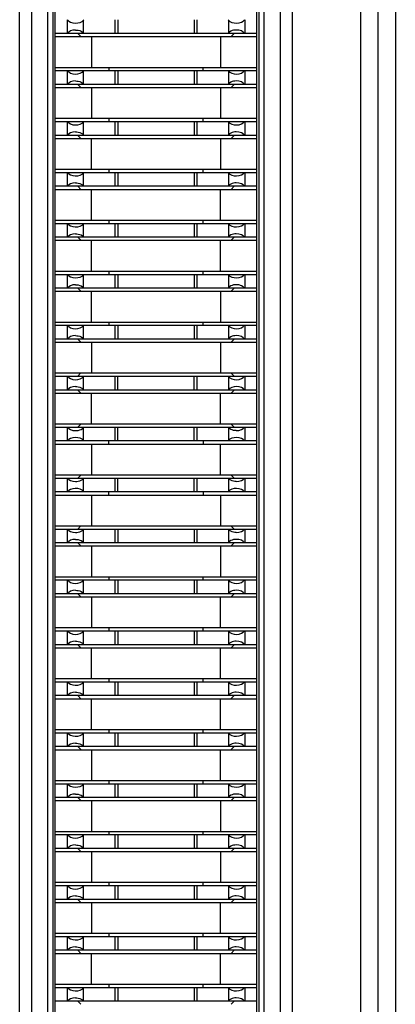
# Model space of a CAD drawing. Header units: inches. Extents: x 0.2 to 16.8, y 0.2 to 10.8.
# Tile 6 of 23: x 3.161 to 3.379, y 4.888 to 5.459. Entities that reach past the tile are written whole.
import ezdxf

# ---------------------------------------------------------------- set-up
doc = ezdxf.new("R2010")
doc.units = ezdxf.units.IN
doc.header["$LTSCALE"] = 0.935
doc.header["$MEASUREMENT"] = 0
doc.layers.get('0').update_dxf_attribs({"linetype": 'CONTINUOUS'})

msp = doc.modelspace()

# ---------------------------------------------------------------- linework, layer by layer
at = {"color": 9, "linetype": 'CONTINUOUS'}
for p, q in [((3.35864, 3.7165), (3.35864, 7.31143)), ((3.16053, 3.75432), (3.16053, 7.27361)), ((3.31882, 7.27361), (3.31882, 3.75432)), ((3.16761, 3.76139), (3.16761, 7.26654)), ((3.31175, 7.26654), (3.31175, 3.76139)), ((3.17679, 7.25735), (3.17679, 3.77058)), ((3.30256, 3.77058), (3.30256, 7.25735)), ((3.19759, 5.45113), (3.19759, 5.45869)), ((3.21573, 5.45891), (3.21573, 5.45092)), ((3.26362, 5.45092), (3.26362, 5.45891)), ((3.28177, 5.45869), (3.28177, 5.45113)), ((3.19759, 5.4216), (3.19759, 5.42916)), ((3.21573, 5.42938), (3.21573, 5.42139)), ((3.26362, 5.42139), (3.26362, 5.42938)), ((3.28177, 5.42916), (3.28177, 5.4216)), ((3.21573, 5.39985), (3.21573, 5.39186)), ((3.26362, 5.39186), (3.26362, 5.39985)), ((3.19759, 5.39208), (3.19759, 5.39964)), ((3.28177, 5.39964), (3.28177, 5.39208)), ((3.19759, 5.36255), (3.19759, 5.37011)), ((3.21573, 5.37033), (3.21573, 5.36233)), ((3.26362, 5.36233), (3.26362, 5.37033)), ((3.28177, 5.37011), (3.28177, 5.36255)), ((3.19759, 5.33302), (3.19759, 5.34058)), ((3.21573, 5.3408), (3.21573, 5.33281)), ((3.26362, 5.33281), (3.26362, 5.3408)), ((3.28177, 5.34058), (3.28177, 5.33302)), ((3.19759, 5.30349), (3.19759, 5.31105)), ((3.21573, 5.31127), (3.21573, 5.30328)), ((3.26362, 5.30328), (3.26362, 5.31127)), ((3.28177, 5.31105), (3.28177, 5.30349)), ((3.19759, 5.27397), (3.19759, 5.28153)), ((3.21573, 5.28174), (3.21573, 5.27375)), ((3.26362, 5.27375), (3.26362, 5.28174)), ((3.28177, 5.28153), (3.28177, 5.27397)), ((3.19759, 5.24444), (3.19759, 5.252)), ((3.21573, 5.25222), (3.21573, 5.24422)), ((3.26362, 5.24422), (3.26362, 5.25222)), ((3.28177, 5.252), (3.28177, 5.24444)), ((3.19759, 5.21491), (3.19759, 5.22247)), ((3.21573, 5.22269), (3.21573, 5.2147)), ((3.26362, 5.2147), (3.26362, 5.22269)), ((3.28177, 5.22247), (3.28177, 5.21491)), ((3.19759, 5.18538), (3.19759, 5.19294)), ((3.21573, 5.19316), (3.21573, 5.18517)), ((3.26362, 5.18517), (3.26362, 5.19316)), ((3.28177, 5.19294), (3.28177, 5.18538)), ((3.19759, 5.15586), (3.19759, 5.16342)), ((3.21573, 5.16363), (3.21573, 5.15564)), ((3.26362, 5.15564), (3.26362, 5.16363)), ((3.28177, 5.16342), (3.28177, 5.15586)), ((3.19759, 5.12633), (3.19759, 5.13389)), ((3.21573, 5.13411), (3.21573, 5.12611)), ((3.26362, 5.12611), (3.26362, 5.13411)), ((3.28177, 5.13389), (3.28177, 5.12633)), ((3.19759, 5.0968), (3.19759, 5.10436)), ((3.21573, 5.10458), (3.21573, 5.09659)), ((3.26362, 5.09659), (3.26362, 5.10458)), ((3.28177, 5.10436), (3.28177, 5.0968)), ((3.19759, 5.06727), (3.19759, 5.07483)), ((3.21573, 5.07505), (3.21573, 5.06706)), ((3.26362, 5.06706), (3.26362, 5.07505)), ((3.28177, 5.07483), (3.28177, 5.06727)), ((3.19759, 5.03775), (3.19759, 5.04531)), ((3.21573, 5.04552), (3.21573, 5.03753)), ((3.26362, 5.03753), (3.26362, 5.04552)), ((3.28177, 5.04531), (3.28177, 5.03775)), ((3.19759, 5.00822), (3.19759, 5.01578)), ((3.21573, 5.016), (3.21573, 5.008)), ((3.26362, 5.008), (3.26362, 5.016)), ((3.28177, 5.01578), (3.28177, 5.00822)), ((3.19759, 4.97869), (3.19759, 4.98625)), ((3.21573, 4.98647), (3.21573, 4.97848)), ((3.26362, 4.97848), (3.26362, 4.98647)), ((3.28177, 4.98625), (3.28177, 4.97869)), ((3.19759, 4.94916), (3.19759, 4.95672)), ((3.21573, 4.95694), (3.21573, 4.94895)), ((3.26362, 4.94895), (3.26362, 4.95694)), ((3.28177, 4.95672), (3.28177, 4.94916)), ((3.19759, 4.91964), (3.19759, 4.9272)), ((3.21573, 4.92741), (3.21573, 4.91942)), ((3.26362, 4.91942), (3.26362, 4.92741)), ((3.28177, 4.9272), (3.28177, 4.91964)), ((3.19759, 4.89011), (3.19759, 4.89767)), ((3.21573, 4.89788), (3.21573, 4.88989)), ((3.26362, 4.88989), (3.26362, 4.89788)), ((3.28177, 4.89767), (3.28177, 4.89011))]:
    msp.add_line(p, q, dxfattribs=at)
at = {"color": 7, "linetype": 'CONTINUOUS'}
for p, q in [((3.36864, 3.71647), (3.36864, 7.31147)), ((3.37868, 7.31147), (3.37868, 3.71647)), ((3.17972, 7.25442), (3.17972, 3.77351)), ((3.18101, 7.25313), (3.18101, 3.7748)), ((3.29833, 3.77482), (3.29833, 7.25312)), ((3.29963, 3.77351), (3.29963, 7.25442)), ((3.18809, 5.45891), (3.18809, 5.45092)), ((3.19759, 5.45869), (3.19774, 5.45891)), ((3.21753, 5.45891), (3.21753, 5.45092)), ((3.26183, 5.45891), (3.26183, 5.45092)), ((3.28177, 5.45869), (3.28162, 5.45891)), ((3.29126, 5.45891), (3.29126, 5.45092)), ((3.29833, 5.45092), (3.18101, 5.45092)), ((3.18101, 5.44911), (3.29833, 5.44911)), ((3.19424, 5.45092), (3.19601, 5.44915)), ((3.19774, 5.45092), (3.19762, 5.45108)), ((3.20228, 5.44911), (3.20228, 5.43109)), ((3.27708, 5.44911), (3.27708, 5.43109)), ((3.28162, 5.45092), (3.28177, 5.45113)), ((3.28336, 5.44917), (3.28511, 5.45092)), ((3.29833, 5.43109), (3.18101, 5.43109)), ((3.18101, 5.42938), (3.29833, 5.42938)), ((3.18809, 5.42938), (3.18809, 5.42139)), ((3.19759, 5.42916), (3.19774, 5.42938)), ((3.21222, 5.4311), (3.21222, 5.42938)), ((3.21753, 5.42938), (3.21753, 5.42139)), ((3.26183, 5.42938), (3.26183, 5.42139)), ((3.26714, 5.42938), (3.26714, 5.4311)), ((3.28177, 5.42916), (3.28162, 5.42938)), ((3.29126, 5.42938), (3.29126, 5.42139)), ((3.29833, 5.42139), (3.18101, 5.42139)), ((3.18101, 5.41958), (3.29833, 5.41958)), ((3.19424, 5.42139), (3.19601, 5.41962)), ((3.19774, 5.42139), (3.19762, 5.42155)), ((3.20228, 5.41958), (3.20228, 5.40157)), ((3.27708, 5.41958), (3.27708, 5.40157)), ((3.28162, 5.42139), (3.28177, 5.4216)), ((3.28336, 5.41964), (3.28511, 5.42139)), ((3.29833, 5.40157), (3.18101, 5.40157)), ((3.18101, 5.39985), (3.29833, 5.39985)), ((3.18809, 5.39985), (3.18809, 5.39186)), ((3.19759, 5.39964), (3.19774, 5.39985)), ((3.21222, 5.40157), (3.21222, 5.39986)), ((3.21753, 5.39985), (3.21753, 5.39186)), ((3.26183, 5.39985), (3.26183, 5.39186)), ((3.26714, 5.39986), (3.26714, 5.40157)), ((3.28177, 5.39964), (3.28162, 5.39985)), ((3.29126, 5.39985), (3.29126, 5.39186)), ((3.29833, 5.39186), (3.18101, 5.39186)), ((3.18101, 5.39005), (3.29833, 5.39005)), ((3.19424, 5.39186), (3.19605, 5.39005)), ((3.19774, 5.39186), (3.19762, 5.39202)), ((3.20228, 5.37204), (3.20228, 5.39005)), ((3.27708, 5.39005), (3.27708, 5.37204)), ((3.28162, 5.39186), (3.28177, 5.39208)), ((3.2833, 5.39005), (3.28511, 5.39186)), ((3.29833, 5.37204), (3.18101, 5.37204)), ((3.21222, 5.37204), (3.21222, 5.37033)), ((3.26714, 5.37033), (3.26714, 5.37204)), ((3.18101, 5.37033), (3.29833, 5.37033)), ((3.18809, 5.37033), (3.18809, 5.36233)), ((3.19759, 5.37011), (3.19774, 5.37033)), ((3.21753, 5.37033), (3.21753, 5.36233)), ((3.26183, 5.37033), (3.26183, 5.36233)), ((3.28177, 5.37011), (3.28162, 5.37033)), ((3.29126, 5.37033), (3.29126, 5.36233)), ((3.29833, 5.36234), (3.18101, 5.36234)), ((3.18101, 5.36052), (3.29833, 5.36052)), ((3.19424, 5.36234), (3.19605, 5.36052)), ((3.19774, 5.36233), (3.19762, 5.3625)), ((3.20228, 5.34251), (3.20228, 5.36052)), ((3.27708, 5.34251), (3.27708, 5.36052)), ((3.28162, 5.36233), (3.28177, 5.36255)), ((3.2833, 5.36052), (3.28511, 5.36234)), ((3.29833, 5.34251), (3.18101, 5.34251)), ((3.18101, 5.3408), (3.29833, 5.3408)), ((3.18809, 5.3408), (3.18809, 5.33281)), ((3.19759, 5.34058), (3.19774, 5.3408)), ((3.21222, 5.34251), (3.21222, 5.3408)), ((3.21753, 5.3408), (3.21753, 5.33281)), ((3.26183, 5.3408), (3.26183, 5.33281)), ((3.26714, 5.3408), (3.26714, 5.34251)), ((3.28177, 5.34058), (3.28162, 5.3408)), ((3.29126, 5.3408), (3.29126, 5.33281)), ((3.29833, 5.33281), (3.18101, 5.33281)), ((3.19424, 5.33281), (3.19601, 5.33103)), ((3.19774, 5.33281), (3.19762, 5.33297)), ((3.28162, 5.33281), (3.28177, 5.33302)), ((3.28336, 5.33106), (3.28511, 5.33281)), ((3.18101, 5.331), (3.29833, 5.331)), ((3.20228, 5.31298), (3.20228, 5.331)), ((3.27708, 5.31298), (3.27708, 5.331)), ((3.29833, 5.31298), (3.18101, 5.31298)), ((3.18101, 5.31127), (3.29833, 5.31127)), ((3.18809, 5.31127), (3.18809, 5.30328)), ((3.19759, 5.31105), (3.19774, 5.31127)), ((3.21222, 5.31299), (3.21222, 5.31127)), ((3.21753, 5.31127), (3.21753, 5.30328)), ((3.26183, 5.31127), (3.26183, 5.30328)), ((3.26714, 5.31127), (3.26714, 5.31299)), ((3.28177, 5.31105), (3.28162, 5.31127)), ((3.29126, 5.31127), (3.29126, 5.30328)), ((3.29833, 5.30328), (3.18101, 5.30328)), ((3.19424, 5.30328), (3.19601, 5.30151)), ((3.19774, 5.30328), (3.19762, 5.30344)), ((3.28162, 5.30328), (3.28177, 5.30349)), ((3.28336, 5.30153), (3.28511, 5.30328)), ((3.18101, 5.30147), (3.29833, 5.30147)), ((3.20228, 5.28346), (3.20228, 5.30147)), ((3.27708, 5.30147), (3.27708, 5.28346)), ((3.29833, 5.28346), (3.18101, 5.28346)), ((3.18101, 5.28174), (3.29833, 5.28174)), ((3.18809, 5.28174), (3.18809, 5.27375)), ((3.19759, 5.28153), (3.19774, 5.28174)), ((3.21222, 5.28346), (3.21222, 5.28175)), ((3.21753, 5.28174), (3.21753, 5.27375)), ((3.26183, 5.28174), (3.26183, 5.27375)), ((3.26714, 5.28175), (3.26714, 5.28346)), ((3.28177, 5.28153), (3.28162, 5.28174)), ((3.29126, 5.28174), (3.29126, 5.27375)), ((3.29833, 5.27375), (3.18101, 5.27375)), ((3.18101, 5.27194), (3.29833, 5.27194)), ((3.19424, 5.27375), (3.19601, 5.27198)), ((3.19774, 5.27375), (3.19762, 5.27391)), ((3.20228, 5.27194), (3.20228, 5.25393)), ((3.27708, 5.27194), (3.27708, 5.25393)), ((3.28162, 5.27375), (3.28177, 5.27397)), ((3.28336, 5.272), (3.28511, 5.27375)), ((3.29833, 5.25393), (3.18101, 5.25393)), ((3.18101, 5.25222), (3.29833, 5.25222)), ((3.18809, 5.25221), (3.18809, 5.24422)), ((3.19595, 5.25393), (3.19424, 5.25222)), ((3.19759, 5.252), (3.19774, 5.25221)), ((3.21753, 5.24422), (3.21753, 5.25222)), ((3.26183, 5.24422), (3.26183, 5.25222)), ((3.28162, 5.25221), (3.28177, 5.252)), ((3.28511, 5.25222), (3.2834, 5.25393)), ((3.29126, 5.25221), (3.29126, 5.24422)), ((3.29833, 5.24422), (3.18101, 5.24422)), ((3.18101, 5.24241), (3.29833, 5.24241)), ((3.19424, 5.24423), (3.19601, 5.24245)), ((3.19774, 5.24422), (3.19762, 5.24439)), ((3.20228, 5.2244), (3.20228, 5.24241)), ((3.27708, 5.2244), (3.27708, 5.24241)), ((3.28177, 5.24444), (3.28162, 5.24422)), ((3.28336, 5.24248), (3.28511, 5.24423)), ((3.29833, 5.2244), (3.18101, 5.2244)), ((3.19599, 5.22444), (3.19424, 5.22269)), ((3.28511, 5.22269), (3.28334, 5.22446)), ((3.18101, 5.22269), (3.29833, 5.22269)), ((3.18809, 5.22269), (3.18809, 5.2147)), ((3.19774, 5.22269), (3.19759, 5.22247)), ((3.21753, 5.2147), (3.21753, 5.22269)), ((3.26183, 5.2147), (3.26183, 5.22269)), ((3.28162, 5.22269), (3.28173, 5.22252)), ((3.29126, 5.22269), (3.29126, 5.2147)), ((3.29833, 5.2147), (3.18101, 5.2147)), ((3.18101, 5.21289), (3.29833, 5.21289)), ((3.19759, 5.21491), (3.19774, 5.2147)), ((3.20228, 5.21289), (3.20228, 5.19487)), ((3.21222, 5.21289), (3.21222, 5.2147)), ((3.26714, 5.2147), (3.26714, 5.21289)), ((3.27708, 5.19487), (3.27708, 5.21289)), ((3.28177, 5.21491), (3.28162, 5.2147)), ((3.29833, 5.19487), (3.18101, 5.19487)), ((3.19599, 5.19491), (3.19424, 5.19316)), ((3.28511, 5.19316), (3.28334, 5.19493)), ((3.18101, 5.19316), (3.29833, 5.19316)), ((3.18809, 5.19316), (3.18809, 5.18517)), ((3.19774, 5.19316), (3.19759, 5.19294)), ((3.21753, 5.18517), (3.21753, 5.19316)), ((3.26183, 5.18517), (3.26183, 5.19316)), ((3.28162, 5.19316), (3.28173, 5.193)), ((3.29126, 5.19316), (3.29126, 5.18517)), ((3.29833, 5.18517), (3.18101, 5.18517)), ((3.18101, 5.18336), (3.29833, 5.18336)), ((3.19759, 5.18538), (3.19774, 5.18517)), ((3.20228, 5.18336), (3.20228, 5.16535)), ((3.21222, 5.18336), (3.21222, 5.18517)), ((3.26714, 5.18517), (3.26714, 5.18336)), ((3.27708, 5.18336), (3.27708, 5.16535)), ((3.28177, 5.18538), (3.28162, 5.18517)), ((3.29833, 5.16535), (3.18101, 5.16535)), ((3.18101, 5.16363), (3.29833, 5.16363)), ((3.18809, 5.16363), (3.18809, 5.15564)), ((3.19595, 5.16535), (3.19424, 5.16363)), ((3.19774, 5.16363), (3.19759, 5.16342)), ((3.21753, 5.16363), (3.21753, 5.15564)), ((3.26183, 5.16363), (3.26183, 5.15564)), ((3.28162, 5.16363), (3.28173, 5.16347)), ((3.28511, 5.16363), (3.2834, 5.16535)), ((3.29126, 5.16363), (3.29126, 5.15564)), ((3.29833, 5.15564), (3.18101, 5.15564)), ((3.19424, 5.15564), (3.19601, 5.15387)), ((3.19774, 5.15564), (3.19762, 5.1558)), ((3.28162, 5.15564), (3.28177, 5.15586)), ((3.28336, 5.15389), (3.28511, 5.15564)), ((3.18101, 5.15383), (3.29833, 5.15383)), ((3.20228, 5.15383), (3.20228, 5.13582)), ((3.27708, 5.15383), (3.27708, 5.13582)), ((3.29833, 5.13582), (3.18101, 5.13582)), ((3.18101, 5.13411), (3.29833, 5.13411)), ((3.18809, 5.1341), (3.18809, 5.12611)), ((3.19759, 5.13389), (3.19774, 5.1341)), ((3.21222, 5.13582), (3.21222, 5.13411)), ((3.21753, 5.13411), (3.21753, 5.12611)), ((3.26183, 5.13411), (3.26183, 5.12611)), ((3.26714, 5.13411), (3.26714, 5.13582)), ((3.28177, 5.13389), (3.28162, 5.1341)), ((3.29126, 5.1341), (3.29126, 5.12611)), ((3.29833, 5.12611), (3.18101, 5.12611)), ((3.19424, 5.12612), (3.19605, 5.1243)), ((3.19774, 5.12611), (3.19762, 5.12628)), ((3.28162, 5.12611), (3.28177, 5.12633)), ((3.2833, 5.1243), (3.28511, 5.12612)), ((3.18101, 5.1243), (3.29833, 5.1243)), ((3.20228, 5.1243), (3.20228, 5.10629)), ((3.27708, 5.10629), (3.27708, 5.1243)), ((3.29833, 5.10629), (3.18101, 5.10629)), ((3.18101, 5.10458), (3.29833, 5.10458)), ((3.18809, 5.10458), (3.18809, 5.09659)), ((3.19759, 5.10436), (3.19774, 5.10458)), ((3.21222, 5.10629), (3.21222, 5.10458)), ((3.21753, 5.10458), (3.21753, 5.09659)), ((3.26183, 5.10458), (3.26183, 5.09659)), ((3.26714, 5.10458), (3.26714, 5.10629)), ((3.28177, 5.10436), (3.28162, 5.10458)), ((3.29126, 5.10458), (3.29126, 5.09659)), ((3.29833, 5.09659), (3.18101, 5.09659)), ((3.18101, 5.09478), (3.29833, 5.09478)), ((3.19424, 5.09659), (3.19605, 5.09478)), ((3.19774, 5.09659), (3.19762, 5.09675)), ((3.20228, 5.07676), (3.20228, 5.09478)), ((3.27708, 5.07676), (3.27708, 5.09478)), ((3.28162, 5.09659), (3.28177, 5.0968)), ((3.2833, 5.09478), (3.28511, 5.09659)), ((3.29833, 5.07676), (3.18101, 5.07676)), ((3.18101, 5.07505), (3.29833, 5.07505)), ((3.18809, 5.07505), (3.18809, 5.06706)), ((3.19759, 5.07483), (3.19774, 5.07505)), ((3.21222, 5.07677), (3.21222, 5.07505)), ((3.21753, 5.07505), (3.21753, 5.06706)), ((3.26183, 5.07505), (3.26183, 5.06706)), ((3.26714, 5.07505), (3.26714, 5.07677)), ((3.28177, 5.07483), (3.28162, 5.07505)), ((3.29126, 5.07505), (3.29126, 5.06706)), ((3.29833, 5.06706), (3.18101, 5.06706)), ((3.18101, 5.06525), (3.29833, 5.06525)), ((3.19424, 5.06706), (3.19601, 5.06529)), ((3.19774, 5.06706), (3.19762, 5.06722)), ((3.20228, 5.04724), (3.20228, 5.06525)), ((3.27708, 5.04724), (3.27708, 5.06525)), ((3.28162, 5.06706), (3.28177, 5.06727)), ((3.28336, 5.06531), (3.28511, 5.06706)), ((3.29833, 5.04723), (3.18101, 5.04723)), ((3.21222, 5.04724), (3.21222, 5.04552)), ((3.26714, 5.04552), (3.26714, 5.04724)), ((3.18101, 5.04552), (3.29833, 5.04552)), ((3.18809, 5.04552), (3.18809, 5.03753)), ((3.19759, 5.04531), (3.19774, 5.04552)), ((3.21753, 5.04552), (3.21753, 5.03753)), ((3.26183, 5.04552), (3.26183, 5.03753)), ((3.28177, 5.04531), (3.28162, 5.04552)), ((3.29126, 5.04552), (3.29126, 5.03753)), ((3.29833, 5.03753), (3.18101, 5.03753)), ((3.18101, 5.03572), (3.29833, 5.03572)), ((3.19424, 5.03753), (3.19601, 5.03576)), ((3.19774, 5.03753), (3.19762, 5.03769)), ((3.20228, 5.03572), (3.20228, 5.01771)), ((3.27708, 5.01771), (3.27708, 5.03572)), ((3.28162, 5.03753), (3.28177, 5.03775)), ((3.28336, 5.03578), (3.28511, 5.03753)), ((3.29833, 5.01771), (3.18101, 5.01771)), ((3.21222, 5.01771), (3.21222, 5.016)), ((3.26714, 5.016), (3.26714, 5.01771)), ((3.18101, 5.016), (3.29833, 5.016)), ((3.18809, 5.01599), (3.18809, 5.008)), ((3.19759, 5.01578), (3.19774, 5.01599)), ((3.21753, 5.016), (3.21753, 5.008)), ((3.26183, 5.016), (3.26183, 5.008)), ((3.28177, 5.01578), (3.28162, 5.01599)), ((3.29126, 5.01599), (3.29126, 5.008)), ((3.29833, 5.008), (3.18101, 5.008)), ((3.18101, 5.00619), (3.29833, 5.00619)), ((3.19424, 5.008), (3.19605, 5.00619)), ((3.19774, 5.008), (3.19762, 5.00816)), ((3.20228, 5.00619), (3.20228, 4.98818)), ((3.27708, 5.00619), (3.27708, 4.98818)), ((3.28162, 5.008), (3.28177, 5.00822)), ((3.2833, 5.00619), (3.28511, 5.008)), ((3.29833, 4.98818), (3.18101, 4.98818)), ((3.18101, 4.98647), (3.29833, 4.98647)), ((3.18809, 4.98647), (3.18809, 4.97847)), ((3.19759, 4.98625), (3.19774, 4.98647)), ((3.21222, 4.98818), (3.21222, 4.98647)), ((3.21753, 4.98647), (3.21753, 4.97848)), ((3.26183, 4.98647), (3.26183, 4.97848)), ((3.26714, 4.98647), (3.26714, 4.98818)), ((3.28177, 4.98625), (3.28162, 4.98647)), ((3.29126, 4.98647), (3.29126, 4.97847)), ((3.29833, 4.97848), (3.18101, 4.97848)), ((3.19424, 4.97848), (3.19601, 4.9767)), ((3.19774, 4.97847), (3.19762, 4.97864)), ((3.28162, 4.97847), (3.28177, 4.97869)), ((3.28336, 4.97673), (3.28511, 4.97848)), ((3.18101, 4.97667), (3.29833, 4.97667)), ((3.20228, 4.97667), (3.20228, 4.95865)), ((3.27708, 4.97667), (3.27708, 4.95865)), ((3.29833, 4.95865), (3.18101, 4.95865)), ((3.18101, 4.95694), (3.29833, 4.95694)), ((3.18809, 4.95694), (3.18809, 4.94895)), ((3.19759, 4.95672), (3.19774, 4.95694)), ((3.21222, 4.95865), (3.21222, 4.95694)), ((3.21753, 4.95694), (3.21753, 4.94895)), ((3.26183, 4.95694), (3.26183, 4.94895)), ((3.26714, 4.95694), (3.26714, 4.95865)), ((3.28177, 4.95672), (3.28162, 4.95694)), ((3.29126, 4.95694), (3.29126, 4.94895)), ((3.29833, 4.94895), (3.18101, 4.94895)), ((3.19424, 4.94895), (3.19605, 4.94714)), ((3.19774, 4.94895), (3.19762, 4.94911)), ((3.28162, 4.94895), (3.28177, 4.94916)), ((3.2833, 4.94714), (3.28511, 4.94895)), ((3.18101, 4.94714), (3.29833, 4.94714)), ((3.20228, 4.94714), (3.20228, 4.92912)), ((3.27708, 4.92912), (3.27708, 4.94714)), ((3.29833, 4.92912), (3.18101, 4.92912)), ((3.18101, 4.92741), (3.29833, 4.92741)), ((3.18809, 4.92741), (3.18809, 4.91942)), ((3.19759, 4.9272), (3.19774, 4.92741)), ((3.21222, 4.92913), (3.21222, 4.92741)), ((3.21753, 4.92741), (3.21753, 4.91942)), ((3.26183, 4.92741), (3.26183, 4.91942)), ((3.26714, 4.92741), (3.26714, 4.92913)), ((3.28177, 4.9272), (3.28162, 4.92741)), ((3.29126, 4.92741), (3.29126, 4.91942)), ((3.29833, 4.91942), (3.18101, 4.91942)), ((3.18101, 4.91761), (3.29833, 4.91761)), ((3.19424, 4.91942), (3.19605, 4.91761)), ((3.19774, 4.91942), (3.19762, 4.91958)), ((3.20228, 4.8996), (3.20228, 4.91761)), ((3.27708, 4.8996), (3.27708, 4.91761)), ((3.28162, 4.91942), (3.28177, 4.91964)), ((3.2833, 4.91761), (3.28511, 4.91942)), ((3.29833, 4.8996), (3.18101, 4.8996)), ((3.18101, 4.89789), (3.29833, 4.89789)), ((3.18809, 4.89788), (3.18809, 4.88989)), ((3.19759, 4.89767), (3.19774, 4.89788)), ((3.21222, 4.8996), (3.21222, 4.89789)), ((3.21753, 4.89788), (3.21753, 4.88989)), ((3.26183, 4.89788), (3.26183, 4.88989)), ((3.26714, 4.89789), (3.26714, 4.8996)), ((3.28177, 4.89767), (3.28162, 4.89788)), ((3.29126, 4.89788), (3.29126, 4.88989)), ((3.29833, 4.88989), (3.18101, 4.88989)), ((3.19424, 4.88989), (3.19601, 4.88812)), ((3.19774, 4.88989), (3.19762, 4.89005)), ((3.28162, 4.88989), (3.28177, 4.89011)), ((3.28336, 4.88815), (3.28511, 4.88989))]:
    msp.add_line(p, q, dxfattribs=at)
for centre, ratio, start_param, end_param in [((3.19302, 5.45975), 0.577362, -2.840502, -0.382012), ((3.28634, 5.45975), 0.577362, -2.759581, -0.30109), ((3.19302, 5.45007), 0.577339, 1.570796, 2.840502), ((3.28634, 5.45007), 0.577339, 0.30109, 1.570796), ((3.19302, 5.43022), 0.577362, -2.840502, -0.382012), ((3.28634, 5.43022), 0.577362, -2.759581, -0.30109), ((3.19302, 5.42055), 0.577339, 1.570796, 2.840502), ((3.28634, 5.42055), 0.577339, 0.30109, 1.570796), ((3.19302, 5.4007), 0.577362, -2.840502, -0.382012), ((3.28634, 5.4007), 0.577362, -2.759581, -0.30109), ((3.19302, 5.39102), 0.577339, 1.570796, 2.840502), ((3.28634, 5.39102), 0.577339, 0.30109, 1.570796), ((3.19302, 5.37117), 0.577362, -2.840502, -0.382012), ((3.28634, 5.37117), 0.577362, -2.759581, -0.30109), ((3.19302, 5.36149), 0.577339, 1.570796, 2.840502), ((3.28634, 5.36149), 0.577339, 0.30109, 1.570796), ((3.19302, 5.34164), 0.577362, -2.840502, -0.382012), ((3.28634, 5.34164), 0.577362, -2.759581, -0.30109), ((3.19302, 5.33196), 0.577339, 1.570796, 2.840502), ((3.28634, 5.33196), 0.577339, 0.30109, 1.570796), ((3.19302, 5.31211), 0.577362, -2.840502, -0.382012), ((3.28634, 5.31211), 0.577362, -2.759581, -0.30109), ((3.19302, 5.30243), 0.577339, 1.570796, 2.840502), ((3.28634, 5.30243), 0.577339, 0.30109, 1.570796), ((3.19302, 5.28259), 0.577362, -2.840502, -0.382012), ((3.28634, 5.28259), 0.577362, -2.759581, -0.30109), ((3.19302, 5.27291), 0.577339, 1.570796, 2.840502), ((3.28634, 5.27291), 0.577339, 0.30109, 1.570796), ((3.19302, 5.25306), 0.577362, -2.840502, -0.382012), ((3.28634, 5.25306), 0.577362, -2.759581, -0.30109), ((3.19302, 5.24338), 0.577339, 1.570796, 2.840502), ((3.28634, 5.24338), 0.577339, 0.30109, 2.759581), ((3.19302, 5.22353), 0.577362, -2.840502, -1.570796), ((3.28634, 5.22353), 0.577362, -1.570796, -0.30109), ((3.19302, 5.21385), 0.577339, 0.382012, 2.840502), ((3.28634, 5.21385), 0.577339, 0.30109, 2.759581), ((3.19302, 5.194), 0.577362, -2.840502, -1.570796), ((3.28634, 5.194), 0.577362, -1.570796, -0.30109), ((3.19302, 5.18432), 0.577339, 0.382012, 2.840502), ((3.28634, 5.18432), 0.577339, 0.30109, 2.759581), ((3.19302, 5.16448), 0.577362, -2.840502, -1.570796), ((3.28634, 5.16448), 0.577362, -1.570796, -0.30109), ((3.19302, 5.1548), 0.577339, 1.570796, 2.840502), ((3.28634, 5.1548), 0.577339, 0.30109, 1.570796), ((3.19302, 5.13495), 0.577362, -2.840502, -0.382012), ((3.28634, 5.13495), 0.577362, -2.759581, -0.30109), ((3.19302, 5.12527), 0.577339, 1.570796, 2.840502), ((3.28634, 5.12527), 0.577339, 0.30109, 1.570796), ((3.19302, 5.10542), 0.577362, -2.840502, -0.382012), ((3.28634, 5.10542), 0.577362, -2.759581, -0.30109), ((3.19302, 5.09574), 0.577339, 1.570796, 2.840502), ((3.28634, 5.09574), 0.577339, 0.30109, 1.570796), ((3.19302, 5.07589), 0.577362, -2.840502, -0.382012), ((3.28634, 5.07589), 0.577362, -2.759581, -0.30109), ((3.19302, 5.06621), 0.577339, 1.570796, 2.840502), ((3.28634, 5.06621), 0.577339, 0.30109, 1.570796), ((3.19302, 5.04637), 0.577362, -2.840502, -0.382012), ((3.28634, 5.04637), 0.577362, -2.759581, -0.30109), ((3.19302, 5.03669), 0.577339, 1.570796, 2.840502), ((3.28634, 5.03669), 0.577339, 0.30109, 1.570796), ((3.19302, 5.01684), 0.577362, -2.840502, -0.382012), ((3.28634, 5.01684), 0.577362, -2.759581, -0.30109), ((3.19302, 5.00716), 0.577339, 1.570796, 2.840502), ((3.28634, 5.00716), 0.577339, 0.30109, 1.570796), ((3.19302, 4.98731), 0.577362, -2.840502, -0.382012), ((3.28634, 4.98731), 0.577362, -2.759581, -0.30109), ((3.19302, 4.97763), 0.577339, 1.570796, 2.840502), ((3.28634, 4.97763), 0.577339, 0.30109, 1.570796), ((3.19302, 4.95778), 0.577362, -2.840502, -0.382012), ((3.28634, 4.95778), 0.577362, -2.759581, -0.30109), ((3.19302, 4.9481), 0.577339, 1.570796, 2.840502), ((3.28634, 4.9481), 0.577339, 0.30109, 1.570796), ((3.19302, 4.92826), 0.577362, -2.840502, -0.382012), ((3.28634, 4.92826), 0.577362, -2.759581, -0.30109), ((3.19302, 4.91858), 0.577339, 1.570796, 2.840502), ((3.28634, 4.91858), 0.577339, 0.30109, 1.570796), ((3.19302, 4.89873), 0.577362, -2.840502, -0.382012), ((3.28634, 4.89873), 0.577362, -2.759581, -0.30109), ((3.19302, 4.88905), 0.577339, 1.570796, 2.840502), ((3.28634, 4.88905), 0.577339, 0.30109, 1.570796)]:
    msp.add_ellipse(centre, major_axis=(0.00492, 0), ratio=ratio, start_param=start_param, end_param=end_param, dxfattribs=at)
for points, knots in [([(3.19302, 5.45292), (3.19353, 5.45292), (3.19519, 5.45277), (3.19696, 5.45204), (3.19762, 5.45108)], [0, 0, 0, 0, 0.306305, 1, 1, 1, 1]), ([(3.28634, 5.45292), (3.28582, 5.45292), (3.28417, 5.45277), (3.2824, 5.45204), (3.28173, 5.45108)], [0, 0, 0, 0, 0.30631, 1, 1, 1, 1]), ([(3.19302, 5.42339), (3.19353, 5.42339), (3.19519, 5.42325), (3.19696, 5.42251), (3.19762, 5.42155)], [0, 0, 0, 0, 0.306305, 1, 1, 1, 1]), ([(3.28634, 5.42339), (3.28582, 5.42339), (3.28417, 5.42325), (3.2824, 5.42251), (3.28173, 5.42155)], [0, 0, 0, 0, 0.30631, 1, 1, 1, 1]), ([(3.19302, 5.39386), (3.19353, 5.39386), (3.19519, 5.39372), (3.19696, 5.39298), (3.19762, 5.39202)], [0, 0, 0, 0, 0.306305, 1, 1, 1, 1]), ([(3.28634, 5.39386), (3.28582, 5.39386), (3.28417, 5.39372), (3.2824, 5.39298), (3.28173, 5.39202)], [0, 0, 0, 0, 0.30631, 1, 1, 1, 1]), ([(3.19302, 5.36433), (3.19353, 5.36433), (3.19519, 5.36419), (3.19696, 5.36345), (3.19762, 5.3625)], [0, 0, 0, 0, 0.306305, 1, 1, 1, 1]), ([(3.28634, 5.36433), (3.28582, 5.36433), (3.28417, 5.36419), (3.2824, 5.36345), (3.28173, 5.3625)], [0, 0, 0, 0, 0.30631, 1, 1, 1, 1]), ([(3.19302, 5.33481), (3.19353, 5.33481), (3.19519, 5.33466), (3.19696, 5.33393), (3.19762, 5.33297)], [0, 0, 0, 0, 0.306305, 1, 1, 1, 1]), ([(3.28634, 5.33481), (3.28582, 5.33481), (3.28417, 5.33466), (3.2824, 5.33393), (3.28173, 5.33297)], [0, 0, 0, 0, 0.30631, 1, 1, 1, 1]), ([(3.19302, 5.30528), (3.19353, 5.30528), (3.19519, 5.30513), (3.19696, 5.3044), (3.19762, 5.30344)], [0, 0, 0, 0, 0.306305, 1, 1, 1, 1]), ([(3.28634, 5.30528), (3.28582, 5.30528), (3.28417, 5.30513), (3.2824, 5.3044), (3.28173, 5.30344)], [0, 0, 0, 0, 0.30631, 1, 1, 1, 1]), ([(3.19302, 5.27575), (3.19353, 5.27575), (3.19519, 5.27561), (3.19696, 5.27487), (3.19762, 5.27391)], [0, 0, 0, 0, 0.306305, 1, 1, 1, 1]), ([(3.28634, 5.27575), (3.28582, 5.27575), (3.28417, 5.27561), (3.2824, 5.27487), (3.28173, 5.27391)], [0, 0, 0, 0, 0.30631, 1, 1, 1, 1]), ([(3.19302, 5.24622), (3.19353, 5.24622), (3.19519, 5.24608), (3.19696, 5.24534), (3.19762, 5.24439)], [0, 0, 0, 0, 0.306305, 1, 1, 1, 1]), ([(3.19302, 5.22069), (3.19353, 5.22069), (3.19519, 5.22083), (3.19696, 5.22157), (3.19762, 5.22252)], [0, 0, 0, 0, 0.306308, 1, 1, 1, 1]), ([(3.28634, 5.22069), (3.28582, 5.22069), (3.28417, 5.22083), (3.2824, 5.22157), (3.28173, 5.22252)], [0, 0, 0, 0, 0.306303, 1, 1, 1, 1]), ([(3.19302, 5.19116), (3.19353, 5.19116), (3.19519, 5.1913), (3.19696, 5.19204), (3.19762, 5.193)], [0, 0, 0, 0, 0.306308, 1, 1, 1, 1]), ([(3.28634, 5.19116), (3.28582, 5.19116), (3.28417, 5.1913), (3.2824, 5.19204), (3.28173, 5.193)], [0, 0, 0, 0, 0.306303, 1, 1, 1, 1]), ([(3.19302, 5.16163), (3.19353, 5.16163), (3.19519, 5.16178), (3.19696, 5.16251), (3.19762, 5.16347)], [0, 0, 0, 0, 0.306308, 1, 1, 1, 1]), ([(3.28634, 5.16163), (3.28582, 5.16163), (3.28417, 5.16178), (3.2824, 5.16251), (3.28173, 5.16347)], [0, 0, 0, 0, 0.306303, 1, 1, 1, 1]), ([(3.19302, 5.15764), (3.19353, 5.15764), (3.19519, 5.1575), (3.19696, 5.15676), (3.19762, 5.1558)], [0, 0, 0, 0, 0.306305, 1, 1, 1, 1]), ([(3.28634, 5.15764), (3.28582, 5.15764), (3.28417, 5.1575), (3.2824, 5.15676), (3.28173, 5.1558)], [0, 0, 0, 0, 0.30631, 1, 1, 1, 1]), ([(3.19302, 5.12811), (3.19353, 5.12811), (3.19519, 5.12797), (3.19696, 5.12723), (3.19762, 5.12628)], [0, 0, 0, 0, 0.306305, 1, 1, 1, 1]), ([(3.28634, 5.12811), (3.28582, 5.12811), (3.28417, 5.12797), (3.2824, 5.12723), (3.28173, 5.12628)], [0, 0, 0, 0, 0.30631, 1, 1, 1, 1]), ([(3.19302, 5.09859), (3.19353, 5.09859), (3.19519, 5.09844), (3.19696, 5.09771), (3.19762, 5.09675)], [0, 0, 0, 0, 0.306305, 1, 1, 1, 1]), ([(3.28634, 5.09859), (3.28582, 5.09859), (3.28417, 5.09844), (3.2824, 5.09771), (3.28173, 5.09675)], [0, 0, 0, 0, 0.30631, 1, 1, 1, 1]), ([(3.19302, 5.06906), (3.19353, 5.06906), (3.19519, 5.06891), (3.19696, 5.06818), (3.19762, 5.06722)], [0, 0, 0, 0, 0.306305, 1, 1, 1, 1]), ([(3.28634, 5.06906), (3.28582, 5.06906), (3.28417, 5.06891), (3.2824, 5.06818), (3.28173, 5.06722)], [0, 0, 0, 0, 0.30631, 1, 1, 1, 1]), ([(3.19302, 5.03953), (3.19353, 5.03953), (3.19519, 5.03939), (3.19696, 5.03865), (3.19762, 5.03769)], [0, 0, 0, 0, 0.306305, 1, 1, 1, 1]), ([(3.28634, 5.03953), (3.28582, 5.03953), (3.28417, 5.03939), (3.2824, 5.03865), (3.28173, 5.03769)], [0, 0, 0, 0, 0.30631, 1, 1, 1, 1]), ([(3.19302, 5.01), (3.19353, 5.01), (3.19519, 5.00986), (3.19696, 5.00912), (3.19762, 5.00816)], [0, 0, 0, 0, 0.306305, 1, 1, 1, 1]), ([(3.28634, 5.01), (3.28582, 5.01), (3.28417, 5.00986), (3.2824, 5.00912), (3.28173, 5.00816)], [0, 0, 0, 0, 0.30631, 1, 1, 1, 1]), ([(3.19302, 4.98047), (3.19353, 4.98047), (3.19519, 4.98033), (3.19696, 4.9796), (3.19762, 4.97864)], [0, 0, 0, 0, 0.306305, 1, 1, 1, 1]), ([(3.28634, 4.98047), (3.28582, 4.98047), (3.28417, 4.98033), (3.2824, 4.9796), (3.28173, 4.97864)], [0, 0, 0, 0, 0.30631, 1, 1, 1, 1]), ([(3.19302, 4.95095), (3.19353, 4.95095), (3.19519, 4.9508), (3.19696, 4.95007), (3.19762, 4.94911)], [0, 0, 0, 0, 0.306305, 1, 1, 1, 1]), ([(3.28634, 4.95095), (3.28582, 4.95095), (3.28417, 4.9508), (3.2824, 4.95007), (3.28173, 4.94911)], [0, 0, 0, 0, 0.30631, 1, 1, 1, 1]), ([(3.19302, 4.92142), (3.19353, 4.92142), (3.19519, 4.92128), (3.19696, 4.92054), (3.19762, 4.91958)], [0, 0, 0, 0, 0.306305, 1, 1, 1, 1]), ([(3.28634, 4.92142), (3.28582, 4.92142), (3.28417, 4.92128), (3.2824, 4.92054), (3.28173, 4.91958)], [0, 0, 0, 0, 0.30631, 1, 1, 1, 1]), ([(3.19302, 4.89189), (3.19353, 4.89189), (3.19519, 4.89175), (3.19696, 4.89101), (3.19762, 4.89005)], [0, 0, 0, 0, 0.306305, 1, 1, 1, 1]), ([(3.28634, 4.89189), (3.28582, 4.89189), (3.28417, 4.89175), (3.2824, 4.89101), (3.28173, 4.89005)], [0, 0, 0, 0, 0.30631, 1, 1, 1, 1])]:
    msp.add_open_spline(points, degree=3, knots=knots, dxfattribs=at)

doc.saveas('drawing.dxf')
